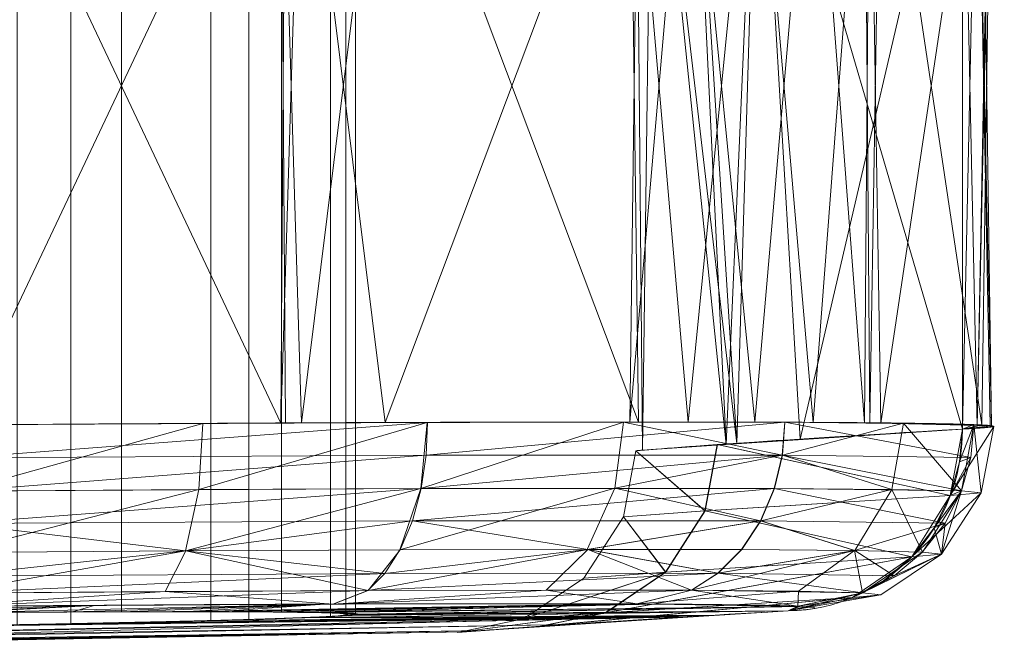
# Model space of a CAD drawing. Header units: millimetres. Extents: x -72 to 72, y -145 to 145.
# Tile 255 of 256: x 55 to 71, y 124 to 135. Entities that reach past the tile are written whole.
import ezdxf

# ---------------------------------------------------------------- set-up
doc = ezdxf.new("R2010")
doc.units = ezdxf.units.MM
doc.layers.add('1', color=7, linetype='CONTINUOUS')

msp = doc.modelspace()

# ---------------------------------------------------------------- linework, layer by layer
at = {"layer": '1', "color": 163, "linetype": 'Continuous', "lineweight": 13}
for p, q in [((70.739, 127.83, -46.708), (70.739, 139.17, -46.708)), ((70.739, 127.83, 46.708), (70.739, 139.17, 46.708))]:
    msp.add_line(p, q, dxfattribs=at)
at = {"layer": '1', "color": 163, "linetype": 'Continuous', "lineweight": 13, "extrusion": (-0.227826, -0.012994, 0.973615)}
msp.add_arc((-123.761, 62.194, -63.253), 3, 357.4892, 86.8216, dxfattribs=at)
at = {"layer": '1', "color": 163, "linetype": 'Continuous', "lineweight": 13, "extrusion": (0.227826, 0.012994, 0.973615)}
msp.add_arc((123.761, -62.194, 63.253), 3, 177.4892, 266.8216, dxfattribs=at)
at = {"layer": '1', "color": 163, "linetype": 'Continuous', "lineweight": 13}
for points, knots in [([(54.195, 127.9, -71.05), (56.916, 127.92, -70.647), (59.581, 127.935, -69.661), (64.233, 127.949, -66.737), (66.267, 127.95, -64.773), (68.579, 127.941, -61.37), (69.241, 127.936, -60.141), (70.29, 127.923, -57.588), (70.677, 127.915, -56.273), (71.432, 127.886, -52.211), (71.366, 127.86, -49.386), (70.739, 127.83, -46.708)], [0, 0, 0, 0, 0.25, 0.25, 0.5, 0.5, 0.625, 0.625, 0.75, 0.75, 1, 1, 1, 1]), ([(70.739, 127.83, 46.708), (71.366, 127.86, 49.387), (71.43, 127.886, 52.228), (70.424, 127.925, 57.629), (69.346, 127.938, 60.243), (67.033, 127.947, 63.645), (66.133, 127.948, 64.713), (64.146, 127.948, 66.628), (63.065, 127.946, 67.472), (59.567, 127.935, 69.668), (56.915, 127.92, 70.647), (54.195, 127.9, 71.05)], [0, 0, 0, 0, 0.25, 0.25, 0.5, 0.5, 0.625, 0.625, 0.75, 0.75, 1, 1, 1, 1]), ([(70.739, 127.83, -46.708), (67.138, 127.622, -31.32), (65.335, 127.473, -15.472), (65.359, 127.475, 15.784), (67.135, 127.621, 31.304), (70.739, 127.83, 46.708)], [0, 0, 0, 0, 0.5, 0.5, 1, 1, 1, 1]), ([(67.861, 124.83, -47.422), (68.393, 124.861, -49.699), (68.448, 124.886, -52.101), (67.806, 124.915, -55.555), (67.476, 124.923, -56.673), (66.584, 124.936, -58.844), (66.021, 124.941, -59.89), (64.054, 124.95, -62.784), (62.324, 124.95, -64.454), (58.368, 124.935, -66.941), (56.102, 124.921, -67.78), (53.788, 124.9, -68.123)], [0, 0, 0, 0, 0.25, 0.25, 0.375, 0.375, 0.5, 0.5, 0.75, 0.75, 1, 1, 1, 1]), ([(53.788, 124.9, 68.123), (56.101, 124.921, 67.78), (58.356, 124.935, 66.947), (61.331, 124.946, 65.079), (62.25, 124.948, 64.361), (63.941, 124.949, 62.732), (64.706, 124.947, 61.824), (66.673, 124.938, 58.931), (67.59, 124.925, 56.708), (68.447, 124.887, 52.115), (68.393, 124.861, 49.7), (67.861, 124.83, 47.422)], [0, 0, 0, 0, 0.25, 0.25, 0.375, 0.375, 0.5, 0.5, 0.75, 0.75, 1, 1, 1, 1]), ([(44.512, 124.661, -57.947), (44.953, 124.672, -58.393), (45.431, 124.682, -58.788), (46.2, 124.698, -59.308), (46.465, 124.703, -59.469), (47.013, 124.713, -59.766), (47.298, 124.718, -59.903), (48.159, 124.732, -60.264), (48.75, 124.741, -60.447), (49.966, 124.758, -60.696), (50.595, 124.766, -60.762), (51.835, 124.78, -60.768), (52.451, 124.786, -60.712), (53.371, 124.794, -60.534), (53.677, 124.797, -60.459), (54.273, 124.801, -60.282), (54.857, 124.805, -60.076), (55.419, 124.809, -59.815), (55.969, 124.812, -59.525), (56.239, 124.813, -59.365), (57.022, 124.816, -58.848), (57.503, 124.817, -58.458), (58.164, 124.817, -57.804), (58.374, 124.817, -57.575), (58.774, 124.816, -57.094), (58.962, 124.815, -56.843), (59.484, 124.812, -56.071), (59.779, 124.81, -55.527), (60.141, 124.804, -54.667), (60.249, 124.802, -54.371), (60.433, 124.797, -53.774), (60.51, 124.795, -53.474), (60.696, 124.787, -52.564), (60.761, 124.781, -51.947), (60.769, 124.767, -50.693), (60.711, 124.759, -50.075), (60.535, 124.747, -49.163), (60.461, 124.742, -48.862), (60.284, 124.733, -48.264), (60.18, 124.729, -47.967), (59.827, 124.714, -47.102), (59.538, 124.705, -46.554), (58.855, 124.684, -45.518), (58.457, 124.673, -45.027), (57.585, 124.652, -44.145), (57.109, 124.641, -43.749), (56.334, 124.625, -43.224), (56.065, 124.619, -43.061), (55.518, 124.609, -42.764), (54.959, 124.598, -42.496), (54.377, 124.588, -42.284), (53.784, 124.578, -42.1), (53.48, 124.573, -42.022), (52.561, 124.558, -41.833), (51.945, 124.549, -41.769), (51.016, 124.536, -41.763), (50.705, 124.532, -41.777), (50.083, 124.524, -41.834), (49.772, 124.521, -41.878), (48.856, 124.511, -42.055), (48.263, 124.505, -42.231), (47.399, 124.498, -42.582), (47.114, 124.495, -42.715), (46.561, 124.492, -43.006), (46.294, 124.49, -43.164), (45.518, 124.486, -43.675), (45.036, 124.485, -44.065), (44.145, 124.485, -44.945), (43.747, 124.486, -45.425), (43.226, 124.49, -46.193), (43.065, 124.491, -46.458), (42.768, 124.495, -47.005), (42.632, 124.497, -47.289), (42.268, 124.504, -48.151), (42.085, 124.509, -48.743), (41.835, 124.523, -49.958), (41.769, 124.53, -50.587), (41.762, 124.547, -51.827), (41.818, 124.556, -52.444), (41.994, 124.571, -53.362), (42.069, 124.576, -53.669), (42.246, 124.586, -54.265), (42.349, 124.591, -54.558), (42.698, 124.607, -55.418), (42.988, 124.617, -55.969), (43.677, 124.639, -57.016), (44.071, 124.65, -57.501), (44.512, 124.661, -57.947)], [0, 0, 0, 0, 0.03125, 0.03125, 0.046875, 0.046875, 0.0625, 0.0625, 0.09375, 0.09375, 0.125, 0.125, 0.15625, 0.15625, 0.171875, 0.171875, 0.1875, 0.203125, 0.203125, 0.21875, 0.21875, 0.25, 0.25, 0.265625, 0.265625, 0.28125, 0.28125, 0.3125, 0.3125, 0.328125, 0.328125, 0.34375, 0.34375, 0.375, 0.375, 0.40625, 0.40625, 0.421875, 0.421875, 0.4375, 0.4375, 0.46875, 0.46875, 0.5, 0.5, 0.53125, 0.53125, 0.546875, 0.546875, 0.5625, 0.578125, 0.578125, 0.59375, 0.59375, 0.625, 0.625, 0.640625, 0.640625, 0.65625, 0.65625, 0.6875, 0.6875, 0.703125, 0.703125, 0.71875, 0.71875, 0.75, 0.75, 0.78125, 0.78125, 0.796875, 0.796875, 0.8125, 0.8125, 0.84375, 0.84375, 0.875, 0.875, 0.90625, 0.90625, 0.921875, 0.921875, 0.9375, 0.9375, 0.96875, 0.96875, 1, 1, 1, 1]), ([(44.548, 124.485, 44.548), (44.992, 124.485, 44.104), (45.472, 124.486, 43.711), (46.243, 124.49, 43.195), (46.509, 124.491, 43.035), (47.059, 124.495, 42.741), (47.344, 124.497, 42.607), (48.207, 124.504, 42.249), (48.799, 124.51, 42.07), (50.017, 124.523, 41.827), (50.647, 124.531, 41.765), (51.886, 124.548, 41.765), (52.502, 124.557, 41.825), (53.421, 124.572, 42.008), (53.727, 124.577, 42.084), (54.322, 124.587, 42.265), (54.905, 124.597, 42.474), (55.465, 124.608, 42.738), (56.013, 124.618, 43.031), (56.283, 124.624, 43.192), (57.062, 124.64, 43.713), (57.541, 124.651, 44.106), (58.198, 124.667, 44.763), (58.407, 124.672, 44.993), (58.804, 124.683, 45.477), (58.991, 124.688, 45.729), (59.509, 124.704, 46.503), (59.801, 124.714, 47.049), (60.159, 124.728, 47.911), (60.265, 124.732, 48.207), (60.446, 124.741, 48.804), (60.522, 124.746, 49.105), (60.703, 124.758, 50.016), (60.765, 124.766, 50.633), (60.766, 124.78, 51.887), (60.704, 124.786, 52.506), (60.524, 124.794, 53.416), (60.449, 124.797, 53.717), (60.268, 124.802, 54.314), (60.162, 124.804, 54.61), (59.805, 124.809, 55.474), (59.513, 124.812, 56.02), (58.825, 124.816, 57.053), (58.423, 124.817, 57.542), (57.547, 124.817, 58.419), (57.069, 124.816, 58.812), (56.291, 124.813, 59.333), (56.021, 124.812, 59.495), (55.472, 124.809, 59.789), (54.912, 124.806, 60.054), (54.329, 124.802, 60.263), (53.735, 124.797, 60.444), (53.43, 124.795, 60.521), (52.51, 124.786, 60.704), (51.893, 124.78, 60.765), (50.964, 124.77, 60.766), (50.654, 124.766, 60.751), (50.032, 124.758, 60.69), (49.721, 124.754, 60.644), (48.807, 124.742, 60.463), (48.214, 124.733, 60.283), (47.352, 124.719, 59.927), (47.068, 124.714, 59.793), (46.517, 124.704, 59.499), (46.25, 124.699, 59.34), (45.478, 124.683, 58.824), (44.998, 124.673, 58.432), (44.111, 124.651, 57.547), (43.716, 124.64, 57.065), (43.2, 124.624, 56.294), (43.04, 124.619, 56.029), (42.746, 124.608, 55.48), (42.611, 124.603, 55.195), (42.252, 124.587, 54.331), (42.072, 124.577, 53.739), (41.828, 124.557, 52.523), (41.766, 124.548, 51.893), (41.765, 124.531, 50.653), (41.824, 124.524, 50.037), (42.006, 124.514, 49.119), (42.082, 124.51, 48.813), (42.262, 124.505, 48.217), (42.366, 124.502, 47.925), (42.721, 124.495, 47.068), (43.013, 124.491, 46.518), (43.708, 124.486, 45.474), (44.104, 124.485, 44.992), (44.548, 124.485, 44.548)], [0, 0, 0, 0, 0.03125, 0.03125, 0.046875, 0.046875, 0.0625, 0.0625, 0.09375, 0.09375, 0.125, 0.125, 0.15625, 0.15625, 0.171875, 0.171875, 0.1875, 0.203125, 0.203125, 0.21875, 0.21875, 0.25, 0.25, 0.265625, 0.265625, 0.28125, 0.28125, 0.3125, 0.3125, 0.328125, 0.328125, 0.34375, 0.34375, 0.375, 0.375, 0.40625, 0.40625, 0.421875, 0.421875, 0.4375, 0.4375, 0.46875, 0.46875, 0.5, 0.5, 0.53125, 0.53125, 0.546875, 0.546875, 0.5625, 0.578125, 0.578125, 0.59375, 0.59375, 0.625, 0.625, 0.640625, 0.640625, 0.65625, 0.65625, 0.6875, 0.6875, 0.703125, 0.703125, 0.71875, 0.71875, 0.75, 0.75, 0.78125, 0.78125, 0.796875, 0.796875, 0.8125, 0.8125, 0.84375, 0.84375, 0.875, 0.875, 0.90625, 0.90625, 0.921875, 0.921875, 0.9375, 0.9375, 0.96875, 0.96875, 1, 1, 1, 1]), ([(67.861, 124.83, 47.422), (64.208, 124.622, 31.787), (62.412, 124.476, 16.028), (62.388, 124.474, -15.712), (64.212, 124.622, -31.804), (67.861, 124.83, -47.422)], [0, 0, 0, 0, 0.5, 0.5, 1, 1, 1, 1])]:
    msp.add_open_spline(points, degree=3, knots=knots, dxfattribs=at)
for points in [[(56.015, 142.382, -43.038), (56.015, 124.618, -43.038), (52.258, 124.554, -41.817), (52.258, 142.446, -41.817)], [(55.129, 142.399, 42.587), (55.129, 124.601, 42.587), (58.325, 124.67, 44.909), (58.325, 142.33, 44.909)], [(58.951, 142.313, -45.681), (58.951, 124.687, -45.681), (56.015, 124.618, -43.038), (56.015, 142.382, -43.038)], [(58.325, 142.33, 44.909), (58.325, 124.67, 44.909), (60.3, 124.734, 48.33), (60.3, 142.266, 48.33)], [(60.558, 142.252, -49.29), (60.558, 124.748, -49.29), (58.951, 124.687, -45.681), (58.951, 142.313, -45.681)], [(52.258, 142.216, -60.713), (52.258, 124.784, -60.713), (56.015, 124.812, -59.492), (56.015, 142.188, -59.492)], [(56.849, 142.185, 58.951), (56.849, 124.815, 58.951), (53.24, 124.793, 60.558), (53.24, 142.207, 60.558)], [(56.015, 142.188, -59.492), (56.015, 124.812, -59.492), (58.951, 124.815, -56.849), (58.951, 142.185, -56.849)], [(59.492, 142.188, 56.015), (59.492, 124.812, 56.015), (56.849, 124.815, 58.951), (56.849, 142.185, 58.951)], [(58.951, 142.185, -56.849), (58.951, 124.815, -56.849), (60.558, 124.793, -53.24), (60.558, 142.207, -53.24)], [(60.713, 142.216, 52.258), (60.713, 124.784, 52.258), (59.492, 124.812, 56.015), (59.492, 142.188, 56.015)], [(60.3, 142.266, 48.33), (60.3, 124.734, 48.33), (60.713, 124.784, 52.258), (60.713, 142.216, 52.258)], [(60.558, 142.207, -53.24), (60.558, 124.793, -53.24), (60.558, 124.748, -49.29), (60.558, 142.252, -49.29)], [(65.458, 127.483, -6.715), (65.347, 139.64, 0.001), (65.614, 139.506, 10.461)], [(65.458, 127.483, -6.715), (65.614, 139.506, -10.461), (65.347, 139.64, 0.001)], [(65.614, 139.506, 10.461), (67.015, 127.593, 17.196), (65.458, 127.483, -6.715)], [(65.614, 139.506, -10.461), (65.458, 127.483, -6.715), (66.837, 127.574, -17.157)], [(66.837, 127.574, -17.157), (66.264, 139.459, -17.24), (65.614, 139.506, -10.461)], [(65.614, 139.506, 10.461), (66.266, 139.459, 17.239), (67.015, 127.593, 17.196)], [(67.355, 139.381, -28.636), (66.264, 139.459, -17.24), (66.837, 127.574, -17.157)], [(67.015, 127.593, 17.196), (66.266, 139.459, 17.239), (67.365, 139.381, 28.68)], [(67.355, 139.381, -28.636), (66.837, 127.574, -17.157), (70.739, 127.83, -46.708)], [(67.365, 139.381, 28.68), (68.062, 127.666, 33.27), (67.015, 127.593, 17.196)], [(70.739, 127.83, -46.708), (70.739, 139.17, -46.708), (67.355, 139.381, -28.636)], [(68.062, 127.666, 33.27), (67.365, 139.381, 28.68), (70.739, 139.17, 46.708)], [(54.195, 139.1, -71.05), (59.557, 139.068, -69.421), (59.484, 127.93, -69.216)], [(59.484, 127.93, -69.216), (54.195, 127.9, -71.05), (54.195, 139.1, -71.05)], [(59.484, 139.07, 69.216), (54.195, 139.1, 71.05), (54.195, 127.9, 71.05)], [(54.195, 127.9, 71.05), (59.557, 127.932, 69.421), (59.484, 139.07, 69.216)], [(59.484, 139.07, 69.216), (59.557, 127.932, 69.421), (59.821, 127.934, 69.341)], [(61.207, 139.06, 68.619), (59.484, 139.07, 69.216), (59.821, 127.934, 69.341)], [(59.484, 127.93, -69.216), (59.557, 139.068, -69.421), (59.821, 139.066, -69.341)], [(61.207, 127.94, -68.619), (59.484, 127.93, -69.216), (59.821, 139.066, -69.341)], [(61.207, 127.94, -68.619), (59.821, 139.066, -69.341), (65.39, 139.054, -65.169)], [(61.207, 139.06, 68.619), (59.821, 127.934, 69.341), (65.39, 127.946, 65.169)], [(65.39, 127.946, 65.169), (65.249, 139.056, 65.033), (61.207, 139.06, 68.619)], [(65.39, 139.054, -65.169), (65.249, 127.944, -65.033), (61.207, 127.94, -68.619)], [(65.249, 139.056, 65.033), (65.39, 127.946, 65.169), (66.211, 127.948, 64.555)], [(67.309, 139.054, 63.206), (65.249, 139.056, 65.033), (66.211, 127.948, 64.555)], [(65.249, 127.944, -65.033), (65.39, 139.054, -65.169), (66.211, 139.052, -64.555)], [(66.211, 139.052, -64.555), (68.272, 139.058, -61.789), (67.309, 127.946, -63.206)], [(66.211, 127.948, 64.555), (68.272, 127.942, 61.789), (67.309, 139.054, 63.206)], [(69.124, 139.064, 60.268), (67.309, 139.054, 63.206), (68.272, 127.942, 61.789)], [(69.124, 127.936, -60.268), (67.309, 127.946, -63.206), (68.272, 139.058, -61.789)], [(70.739, 139.17, 46.708), (70.739, 127.83, 46.708), (68.062, 127.666, 33.27)], [(68.272, 139.058, -61.789), (69.213, 139.073, -59.201), (69.124, 127.936, -60.268)], [(68.272, 127.942, 61.789), (69.213, 127.927, 59.201), (69.124, 139.064, 60.268)], [(69.213, 139.073, -59.201), (69.392, 127.93, -59.283), (69.124, 127.936, -60.268)], [(69.213, 127.927, 59.201), (69.392, 139.07, 59.283), (69.124, 139.064, 60.268)], [(69.392, 127.93, -59.283), (69.213, 139.073, -59.201), (71.06, 139.101, -54.123)], [(69.392, 139.07, 59.283), (69.213, 127.927, 59.201), (71.06, 127.899, 54.123)], [(71.06, 127.899, 54.123), (71.221, 139.113, 52.565), (69.392, 139.07, 59.283)], [(71.06, 139.101, -54.123), (71.221, 127.887, -52.565), (69.392, 127.93, -59.283)], [(70.981, 139.118, -52.301), (70.739, 139.17, -46.708), (70.739, 127.83, -46.708)], [(70.739, 139.17, 46.708), (71.199, 139.115, 52.293), (70.981, 127.882, 52.301)], [(70.981, 127.882, 52.301), (70.739, 127.83, 46.708), (70.739, 139.17, 46.708)], [(70.739, 127.83, -46.708), (71.199, 127.885, -52.293), (70.981, 139.118, -52.301)], [(70.981, 139.118, -52.301), (71.199, 127.885, -52.293), (71.221, 127.887, -52.565)], [(71.06, 139.101, -54.123), (70.981, 139.118, -52.301), (71.221, 127.887, -52.565)], [(70.981, 127.882, 52.301), (71.199, 139.115, 52.293), (71.221, 139.113, 52.565)], [(71.06, 127.899, 54.123), (70.981, 127.882, 52.301), (71.221, 139.113, 52.565)], [(67.309, 127.946, -63.206), (65.249, 127.944, -65.033), (66.211, 139.052, -64.555)], [(58.192, 127.926, 70.025), (54.195, 127.9, 71.05), (54.174, 126.805, 70.843)], [(54.174, 126.805, 70.843), (58.127, 126.832, 69.829), (58.192, 127.926, 70.025)], [(61.907, 127.942, -68.199), (61.882, 127.401, -68.156), (54.192, 127.359, -71)], [(54.192, 127.359, -71), (54.195, 127.9, -71.05), (61.907, 127.942, -68.199)], [(61.899, 127.942, 68.204), (58.192, 127.926, 70.025), (58.127, 126.832, 69.829)], [(58.127, 126.832, 69.829), (61.792, 126.848, 68.027), (61.899, 127.942, 68.204)], [(65.139, 127.948, 65.67), (61.899, 127.942, 68.204), (61.792, 126.848, 68.027)], [(61.792, 126.848, 68.027), (64.996, 126.854, 65.521), (65.139, 127.948, 65.67)], [(67.808, 127.944, -62.505), (67.767, 127.403, -62.478), (61.882, 127.401, -68.156)], [(61.882, 127.401, -68.156), (61.907, 127.942, -68.199), (67.808, 127.944, -62.505)], [(67.763, 127.403, 62.485), (65.139, 127.948, 65.67), (64.996, 126.854, 65.521)], [(67.763, 127.403, 62.485), (67.804, 127.944, 62.511), (65.139, 127.948, 65.67)], [(67.804, 127.944, 62.511), (67.763, 127.403, 62.485), (70.878, 127.364, 54.924)], [(67.767, 127.403, -62.478), (67.808, 127.944, -62.505), (69.765, 127.929, -58.864)], [(67.767, 127.403, -62.478), (69.765, 127.929, -58.864), (69.572, 126.835, -58.791)], [(70.878, 127.364, 54.924), (70.927, 127.905, 54.928), (67.804, 127.944, 62.511)], [(70.724, 126.81, -54.89), (69.572, 126.835, -58.791), (69.765, 127.929, -58.864)], [(69.765, 127.929, -58.864), (70.929, 127.905, -54.919), (70.724, 126.81, -54.89)], [(71.258, 127.872, -50.802), (70.739, 127.83, -46.708), (70.54, 126.733, -46.77)], [(70.54, 126.733, -46.77), (71.051, 126.776, -50.819), (71.258, 127.872, -50.802)], [(70.927, 127.905, 54.928), (70.878, 127.364, 54.924), (70.693, 127.288, 46.726)], [(70.693, 127.288, 46.726), (70.739, 127.83, 46.708), (70.927, 127.905, 54.928)], [(71.051, 126.776, -50.819), (70.724, 126.81, -54.89), (70.929, 127.905, -54.919)], [(70.929, 127.905, -54.919), (71.258, 127.872, -50.802), (71.051, 126.776, -50.819)], [(70.54, 126.733, -46.77), (70.739, 127.83, -46.708), (66.688, 127.574, -23.366)], [(66.696, 127.574, 23.516), (70.739, 127.83, 46.708), (70.54, 126.733, 46.77)], [(66.484, 126.479, -23.397), (66.688, 127.574, -23.366), (65.347, 127.474, 0.156)], [(65.347, 127.474, 0.156), (66.696, 127.574, 23.516), (66.491, 126.479, 23.547)], [(66.688, 127.574, -23.366), (66.484, 126.479, -23.397), (70.54, 126.733, -46.77)], [(70.54, 126.733, 46.77), (66.491, 126.479, 23.547), (66.696, 127.574, 23.516)], [(61.882, 127.401, -68.156), (61.8, 126.848, -68.022), (54.174, 126.805, -70.843)], [(54.174, 126.805, -70.843), (54.192, 127.359, -71), (61.882, 127.401, -68.156)], [(67.767, 127.403, -62.478), (67.636, 126.85, -62.391), (61.8, 126.848, -68.022)], [(61.8, 126.848, -68.022), (61.882, 127.401, -68.156), (67.767, 127.403, -62.478)], [(64.996, 126.854, 65.521), (67.632, 126.85, 62.397), (67.763, 127.403, 62.485)], [(66.491, 126.479, 23.547), (65.141, 126.381, 0.156), (65.347, 127.474, 0.156)], [(65.347, 127.474, 0.156), (65.141, 126.381, 0.156), (66.484, 126.479, -23.397)], [(67.763, 127.403, 62.485), (67.632, 126.85, 62.397), (70.722, 126.811, 54.899)], [(69.572, 126.835, -58.791), (67.636, 126.85, -62.391), (67.767, 127.403, -62.478)], [(70.722, 126.811, 54.899), (70.878, 127.364, 54.924), (67.763, 127.403, 62.485)], [(70.878, 127.364, 54.924), (70.722, 126.811, 54.899), (70.54, 126.733, 46.77)], [(70.54, 126.733, 46.77), (70.693, 127.288, 46.726), (70.878, 127.364, 54.924)], [(58.127, 126.832, 69.829), (54.174, 126.805, 70.843), (54.086, 125.795, 70.193)], [(54.086, 125.795, 70.193), (57.906, 125.822, 69.213), (58.127, 126.832, 69.829)], [(61.8, 126.848, -68.022), (61.657, 126.316, -67.791), (54.138, 126.272, -70.572)], [(54.138, 126.272, -70.572), (54.174, 126.805, -70.843), (61.8, 126.848, -68.022)], [(61.792, 126.848, 68.027), (58.127, 126.832, 69.829), (57.906, 125.822, 69.213)], [(57.906, 125.822, 69.213), (61.447, 125.839, 67.472), (61.792, 126.848, 68.027)], [(64.996, 126.854, 65.521), (61.792, 126.848, 68.027), (61.447, 125.839, 67.472)], [(61.447, 125.839, 67.472), (64.543, 125.845, 65.05), (64.996, 126.854, 65.521)], [(67.636, 126.85, -62.391), (67.41, 126.318, -62.239), (61.657, 126.316, -67.791)], [(61.657, 126.316, -67.791), (61.8, 126.848, -68.022), (67.636, 126.85, -62.391)], [(67.406, 126.318, 62.245), (64.996, 126.854, 65.521), (64.543, 125.845, 65.05)], [(67.406, 126.318, 62.245), (67.632, 126.85, 62.397), (64.996, 126.854, 65.521)], [(69.902, 125.721, -46.932), (70.54, 126.733, -46.77), (66.484, 126.479, -23.397)], [(66.491, 126.479, 23.547), (70.54, 126.733, 46.77), (69.902, 125.721, 46.932)], [(67.632, 126.85, 62.397), (67.406, 126.318, 62.245), (70.453, 126.278, 54.853)], [(67.41, 126.318, -62.239), (67.636, 126.85, -62.391), (69.572, 126.835, -58.791)], [(67.41, 126.318, -62.239), (69.572, 126.835, -58.791), (68.964, 125.826, -58.548)], [(70.453, 126.278, 54.853), (70.722, 126.811, 54.899), (67.632, 126.85, 62.397)], [(70.078, 125.8, -54.778), (68.964, 125.826, -58.548), (69.572, 126.835, -58.791)], [(69.572, 126.835, -58.791), (70.724, 126.81, -54.89), (70.078, 125.8, -54.778)], [(71.051, 126.776, -50.819), (70.54, 126.733, -46.77), (69.902, 125.721, -46.932)], [(69.902, 125.721, -46.932), (70.394, 125.765, -50.845), (71.051, 126.776, -50.819)], [(70.394, 125.765, -50.845), (70.078, 125.8, -54.778), (70.724, 126.81, -54.89)], [(70.722, 126.811, 54.899), (70.453, 126.278, 54.853), (70.274, 126.199, 46.839)], [(70.274, 126.199, 46.839), (70.54, 126.733, 46.77), (70.722, 126.811, 54.899)], [(70.724, 126.81, -54.89), (71.051, 126.776, -50.819), (70.394, 125.765, -50.845)], [(65.841, 125.47, 23.629), (64.487, 125.371, 0.157), (65.141, 126.381, 0.156)], [(65.141, 126.381, 0.156), (64.487, 125.371, 0.157), (65.834, 125.469, -23.479)], [(65.834, 125.469, -23.479), (66.484, 126.479, -23.397), (65.141, 126.381, 0.156)], [(65.141, 126.381, 0.156), (66.491, 126.479, 23.547), (65.841, 125.47, 23.629)], [(66.484, 126.479, -23.397), (65.834, 125.469, -23.479), (69.902, 125.721, -46.932)], [(69.902, 125.721, 46.932), (65.841, 125.47, 23.629), (66.491, 126.479, 23.547)], [(57.912, 125.822, -69.209), (54.086, 125.795, -70.193), (54.138, 126.272, -70.572)], [(57.912, 125.822, -69.209), (54.138, 126.272, -70.572), (61.657, 126.316, -67.791)], [(61.657, 126.316, -67.791), (61.455, 125.839, -67.467), (57.912, 125.822, -69.209)], [(64.555, 125.845, -65.035), (61.455, 125.839, -67.467), (61.657, 126.316, -67.791)], [(61.657, 126.316, -67.791), (67.41, 126.318, -62.239), (64.555, 125.845, -65.035)], [(64.543, 125.845, 65.05), (67.089, 125.841, 62.032), (67.406, 126.318, 62.245)], [(67.41, 126.318, -62.239), (67.094, 125.841, -62.026), (64.555, 125.845, -65.035)], [(67.406, 126.318, 62.245), (67.089, 125.841, 62.032), (68.955, 125.826, 58.565)], [(68.964, 125.826, -58.548), (67.094, 125.841, -62.026), (67.41, 126.318, -62.239)], [(68.955, 125.826, 58.565), (70.453, 126.278, 54.853), (67.406, 126.318, 62.245)], [(68.955, 125.826, 58.565), (70.076, 125.801, 54.787), (70.453, 126.278, 54.853)], [(70.453, 126.278, 54.853), (70.076, 125.801, 54.787), (70.394, 125.765, 50.852)], [(70.394, 125.765, 50.852), (70.274, 126.199, 46.839), (70.453, 126.278, 54.853)], [(70.394, 125.765, 50.852), (69.902, 125.721, 46.932), (70.274, 126.199, 46.839)], [(57.912, 125.822, -69.209), (57.57, 125.151, -68.271), (53.946, 125.124, -69.203)], [(53.946, 125.124, -69.203), (54.086, 125.795, -70.193), (57.912, 125.822, -69.209)], [(57.906, 125.822, 69.213), (54.021, 125.405, 69.727), (61.198, 125.449, 67.073)], [(57.906, 125.822, 69.213), (54.086, 125.795, 70.193), (54.021, 125.405, 69.727)], [(60.926, 125.168, -66.621), (57.57, 125.151, -68.271), (57.912, 125.822, -69.209)], [(61.198, 125.449, 67.073), (61.447, 125.839, 67.472), (57.906, 125.822, 69.213)], [(57.912, 125.822, -69.209), (61.455, 125.839, -67.467), (60.926, 125.168, -66.621)], [(64.555, 125.845, -65.035), (63.863, 125.174, -64.317), (60.926, 125.168, -66.621)], [(60.926, 125.168, -66.621), (61.455, 125.839, -67.467), (64.555, 125.845, -65.035)], [(64.543, 125.845, 65.05), (61.198, 125.449, 67.073), (66.7, 125.451, 61.768)], [(64.543, 125.845, 65.05), (61.447, 125.839, 67.472), (61.198, 125.449, 67.073)], [(66.267, 125.17, -61.466), (63.863, 125.174, -64.317), (64.555, 125.845, -65.035)], [(66.7, 125.451, 61.768), (67.089, 125.841, 62.032), (64.543, 125.845, 65.05)], [(64.555, 125.845, -65.035), (66.704, 125.451, -61.762), (66.267, 125.17, -61.466)], [(64.555, 125.845, -65.035), (67.094, 125.841, -62.026), (66.704, 125.451, -61.762)], [(64.841, 124.798, -23.598), (68.926, 125.051, -47.17), (69.902, 125.721, -46.932)], [(69.902, 125.721, -46.932), (65.834, 125.469, -23.479), (64.841, 124.798, -23.598)], [(64.849, 124.799, 23.75), (65.841, 125.47, 23.629), (69.902, 125.721, 46.932)], [(69.902, 125.721, 46.932), (68.926, 125.051, 47.17), (64.849, 124.799, 23.75)], [(68.955, 125.826, 58.565), (66.7, 125.451, 61.768), (66.263, 125.17, 61.472)], [(66.263, 125.17, 61.472), (68.03, 125.155, 58.188), (68.955, 125.826, 58.565)], [(68.955, 125.826, 58.565), (67.089, 125.841, 62.032), (66.7, 125.451, 61.768)], [(66.704, 125.451, -61.762), (67.094, 125.841, -62.026), (68.964, 125.826, -58.548)], [(68.964, 125.826, -58.548), (69.614, 125.411, -54.695), (66.704, 125.451, -61.762)], [(68.955, 125.826, 58.565), (68.03, 125.155, 58.188), (69.092, 125.13, 54.61)], [(70.394, 125.765, 50.852), (69.392, 125.095, 50.882), (68.926, 125.051, 47.17)], [(68.926, 125.051, 47.17), (69.902, 125.721, 46.932), (70.394, 125.765, 50.852)], [(69.092, 125.13, 54.61), (70.076, 125.801, 54.787), (68.955, 125.826, 58.565)], [(68.964, 125.826, -58.548), (70.078, 125.8, -54.778), (69.614, 125.411, -54.695)], [(70.394, 125.765, 50.852), (70.076, 125.801, 54.787), (69.092, 125.13, 54.61)], [(69.092, 125.13, 54.61), (69.392, 125.095, 50.882), (70.394, 125.765, 50.852)], [(70.394, 125.765, -50.845), (69.442, 125.332, -47.045), (69.614, 125.411, -54.695)], [(70.394, 125.765, -50.845), (69.902, 125.721, -46.932), (69.442, 125.332, -47.045)], [(69.614, 125.411, -54.695), (70.078, 125.8, -54.778), (70.394, 125.765, -50.845)], [(61.198, 125.449, 67.073), (54.021, 125.405, 69.727), (53.946, 125.124, 69.203)], [(53.946, 125.124, 69.203), (60.918, 125.168, 66.625), (61.198, 125.449, 67.073)], [(66.7, 125.451, 61.768), (61.198, 125.449, 67.073), (60.918, 125.168, 66.625)], [(60.918, 125.168, 66.625), (66.263, 125.17, 61.472), (66.7, 125.451, 61.768)], [(63.489, 124.7, 0.157), (64.487, 125.371, 0.157), (65.841, 125.47, 23.629)], [(65.841, 125.47, 23.629), (64.849, 124.799, 23.75), (63.489, 124.7, 0.157)], [(63.489, 124.7, 0.157), (64.841, 124.798, -23.598), (65.834, 125.469, -23.479)], [(65.834, 125.469, -23.479), (64.487, 125.371, 0.157), (63.489, 124.7, 0.157)], [(69.094, 125.129, -54.601), (66.267, 125.17, -61.466), (66.704, 125.451, -61.762)], [(66.704, 125.451, -61.762), (69.614, 125.411, -54.695), (69.094, 125.129, -54.601)], [(69.614, 125.411, -54.695), (69.442, 125.332, -47.045), (68.926, 125.051, -47.17)], [(68.926, 125.051, -47.17), (69.094, 125.129, -54.601), (69.614, 125.411, -54.695)], [(60.918, 125.168, 66.625), (53.946, 125.124, 69.203), (53.788, 124.9, 68.123)], [(53.788, 124.9, 68.123), (60.339, 124.942, 65.702), (60.918, 125.168, 66.625)], [(60.346, 124.943, -65.697), (53.788, 124.9, -68.123), (57.57, 125.151, -68.271)], [(53.788, 124.9, -68.123), (53.946, 125.124, -69.203), (57.57, 125.151, -68.271)], [(57.57, 125.151, -68.271), (60.926, 125.168, -66.621), (60.346, 124.943, -65.697)], [(66.263, 125.17, 61.472), (60.918, 125.168, 66.625), (60.339, 124.942, 65.702)], [(60.339, 124.942, 65.702), (65.362, 124.944, 60.86), (66.263, 125.17, 61.472)], [(60.346, 124.943, -65.697), (60.926, 125.168, -66.621), (63.863, 125.174, -64.317)], [(63.863, 125.174, -64.317), (65.365, 124.944, -60.854), (60.346, 124.943, -65.697)], [(63.863, 125.174, -64.317), (66.267, 125.17, -61.466), (65.365, 124.944, -60.854)], [(68.03, 125.155, 58.188), (66.263, 125.17, 61.472), (65.362, 124.944, 60.86)], [(65.362, 124.944, 60.86), (68.019, 124.906, 54.412), (68.03, 125.155, 58.188)], [(68.02, 124.906, -54.403), (65.365, 124.944, -60.854), (66.267, 125.17, -61.466)], [(66.267, 125.17, -61.466), (69.094, 125.129, -54.601), (68.02, 124.906, -54.403)], [(69.094, 125.129, -54.601), (68.926, 125.051, -47.17), (67.861, 124.83, -47.422)], [(67.861, 124.83, -47.422), (68.02, 124.906, -54.403), (69.094, 125.129, -54.601)], [(68.019, 124.906, 54.412), (67.861, 124.83, 47.422), (69.392, 125.095, 50.882)], [(67.861, 124.83, 47.422), (68.926, 125.051, 47.17), (69.392, 125.095, 50.882)], [(68.019, 124.906, 54.412), (69.092, 125.13, 54.61), (68.03, 125.155, 58.188)], [(69.392, 125.095, 50.882), (69.092, 125.13, 54.61), (68.019, 124.906, 54.412)], [(50.985, 124.77, 60.761), (56.395, 124.917, 67.173), (53.788, 124.9, 68.123)], [(56.395, 124.917, 67.173), (50.985, 124.77, 60.761), (54.07, 124.8, 60.342)], [(53.788, 124.9, -68.123), (56.397, 124.917, -67.176), (50.985, 124.77, -60.761)], [(53.687, 124.797, -60.451), (50.985, 124.77, -60.761), (56.397, 124.917, -67.176)], [(56.041, 124.812, -59.478), (53.687, 124.797, -60.451), (56.397, 124.917, -67.176)], [(60.207, 124.942, 65.784), (56.395, 124.917, 67.173), (54.07, 124.8, 60.342)], [(54.07, 124.8, 60.342), (56.854, 124.815, 58.947), (60.207, 124.942, 65.784)], [(56.397, 124.917, -67.176), (60.169, 124.942, -65.807), (56.041, 124.812, -59.478)], [(57.941, 124.817, -58.024), (56.041, 124.812, -59.478), (60.169, 124.942, -65.807)], [(60.207, 124.942, 65.784), (56.854, 124.815, 58.947), (58.389, 124.816, 57.55)], [(60.169, 124.942, -65.807), (65.075, 124.946, -61.268), (57.941, 124.817, -58.024)], [(59.343, 124.813, -56.266), (57.941, 124.817, -58.024), (65.075, 124.946, -61.268)], [(58.389, 124.816, 57.55), (65.267, 124.945, 60.997), (60.207, 124.942, 65.784)], [(65.637, 124.943, 60.442), (65.267, 124.945, 60.997), (58.389, 124.816, 57.55)], [(58.389, 124.816, 57.55), (59.899, 124.808, 55.228), (65.637, 124.943, 60.442)], [(65.075, 124.946, -61.268), (65.459, 124.944, -60.714), (59.343, 124.813, -56.266)], [(60.245, 124.802, -54.366), (59.343, 124.813, -56.266), (65.459, 124.944, -60.714)], [(68.055, 124.904, 54.212), (65.637, 124.943, 60.442), (59.899, 124.808, 55.228)], [(59.899, 124.808, 55.228), (60.758, 124.777, 51.645), (68.055, 124.904, 54.212)], [(65.459, 124.944, -60.714), (68.048, 124.904, -54.249), (60.245, 124.802, -54.366)], [(60.732, 124.764, -50.469), (60.245, 124.802, -54.366), (68.048, 124.904, -54.249)], [(68.048, 124.904, -54.249), (67.861, 124.83, -47.422), (60.732, 124.764, -50.469)], [(67.861, 124.83, 47.422), (68.055, 124.904, 54.212), (60.758, 124.777, 51.645)], [(63.757, 124.574, -23.726), (67.861, 124.83, -47.422), (68.926, 125.051, -47.17)], [(68.926, 125.051, -47.17), (64.841, 124.798, -23.598), (63.757, 124.574, -23.726)], [(63.765, 124.575, 23.878), (64.849, 124.799, 23.75), (68.926, 125.051, 47.17)], [(68.926, 125.051, 47.17), (67.861, 124.83, 47.422), (63.765, 124.575, 23.878)], [(66.712, 124.757, -39.626), (39.305, 124.179, -22.702), (53.909, 124.58, -42.14)], [(43.657, 124.181, -13.025), (39.305, 124.179, -22.702), (66.712, 124.757, -39.626)], [(66.712, 124.757, -39.626), (62.822, 124.507, -13.231), (43.657, 124.181, -13.025)], [(53.909, 124.58, -42.14), (56.03, 124.619, -43.047), (66.712, 124.757, -39.626)], [(56.03, 124.619, -43.047), (58.107, 124.665, -44.675), (66.712, 124.757, -39.626)], [(58.107, 124.665, -44.675), (59.828, 124.715, -47.15), (66.712, 124.757, -39.626)], [(67.861, 124.83, -47.422), (66.712, 124.757, -39.626), (59.828, 124.715, -47.15)], [(59.828, 124.715, -47.15), (60.732, 124.764, -50.469), (67.861, 124.83, -47.422)], [(66.288, 124.733, 38.813), (67.861, 124.83, 47.422), (59.868, 124.716, 47.234)], [(60.606, 124.752, 49.536), (59.868, 124.716, 47.234), (67.861, 124.83, 47.422)], [(60.758, 124.777, 51.645), (60.606, 124.752, 49.536), (67.861, 124.83, 47.422)], [(62.4, 124.475, 0.158), (63.489, 124.7, 0.157), (64.849, 124.799, 23.75)], [(64.849, 124.799, 23.75), (63.765, 124.575, 23.878), (62.4, 124.475, 0.158)], [(62.4, 124.475, 0.158), (63.757, 124.574, -23.726), (64.841, 124.798, -23.598)], [(64.841, 124.798, -23.598), (63.489, 124.7, 0.157), (62.4, 124.475, 0.158)], [(52.48, 124.557, 41.843), (39.154, 124.181, 22.591), (66.288, 124.733, 38.813)], [(64.196, 124.604, 27.365), (66.288, 124.733, 38.813), (39.154, 124.181, 22.591)], [(39.154, 124.181, 22.591), (41.407, 124.181, 18.995), (64.196, 124.604, 27.365)], [(62.857, 124.508, 11.221), (64.196, 124.604, 27.365), (41.407, 124.181, 18.995)], [(66.288, 124.733, 38.813), (55.891, 124.616, 42.967), (52.48, 124.557, 41.843)], [(58.348, 124.671, 44.934), (55.891, 124.616, 42.967), (66.288, 124.733, 38.813)], [(59.868, 124.716, 47.234), (58.348, 124.671, 44.934), (66.288, 124.733, 38.813)], [(41.407, 124.181, 18.995), (44.729, 124.182, 8.997), (62.857, 124.508, 11.221)], [(43.657, 124.181, -13.025), (62.822, 124.507, -13.231), (62.791, 124.505, -11.13)], [(62.791, 124.505, -11.13), (44.593, 124.181, -7.861), (43.657, 124.181, -13.025)], [(45.588, 124.182, -2.375), (44.593, 124.181, -7.861), (62.791, 124.505, -11.13)], [(44.729, 124.182, 8.997), (44.81, 124.182, 7.914), (62.857, 124.508, 11.221)], [(62.521, 124.484, 7.169), (62.857, 124.508, 11.221), (44.81, 124.182, 7.914)], [(62.521, 124.484, 7.169), (44.81, 124.182, 7.914), (45.588, 124.182, -2.375)], [(45.588, 124.182, -2.375), (62.791, 124.505, -11.13), (62.521, 124.484, 7.169)]]:
    msp.add_3dface(points, dxfattribs=at)

doc.saveas('drawing.dxf')
